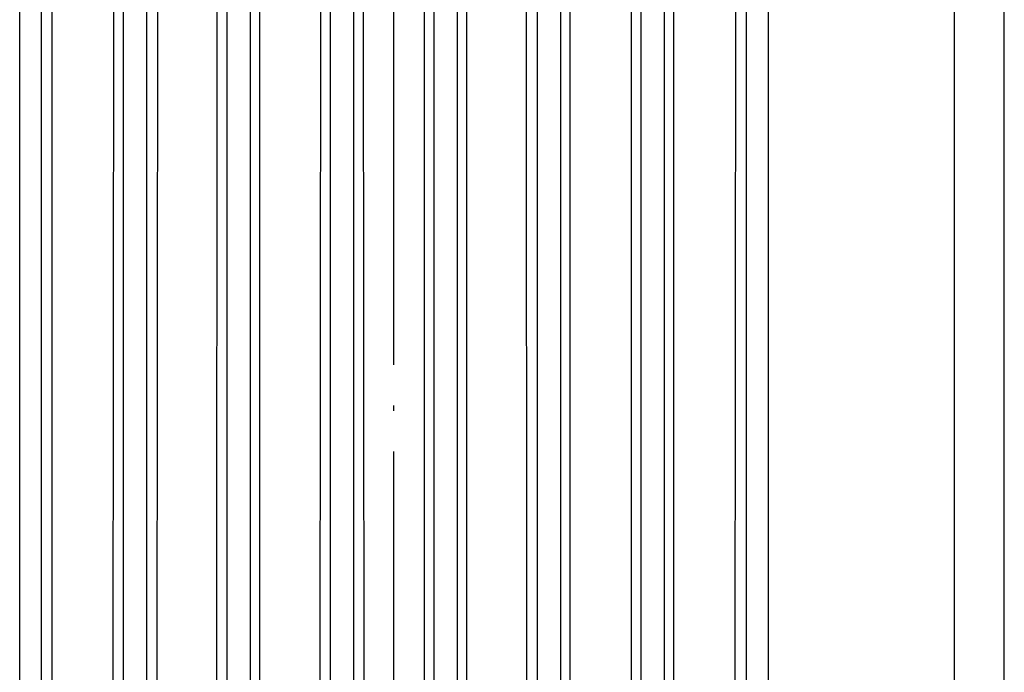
# Model space of a CAD drawing. Header units: millimetres. Extents: x 618 to 1482, y 17 to 575.
# Tile 72 of 90: x 982 to 1000, y 351 to 363. Entities that reach past the tile are written whole.
import ezdxf

# ---------------------------------------------------------------- set-up
doc = ezdxf.new("R2010")
doc.units = ezdxf.units.MM
doc.linetypes.add('DOT_CENTER', pattern=[14, 12, -1, 0, -1])
doc.layers.add('1', color=7, linetype='Continuous')

# ---------------------------------------------------------------- blocks, each defined once
blk = doc.blocks.new('cu_bee7s_cca__41', base_point=(1238.762, 264.915))
at = {"color": 7, "linetype": 'Continuous'}
for p, q in [((1332.032, 269.54), (1332.032, 582.54)), ((1333.251, 269.54), (1333.251, 582.54)), ((1309.088, 436.592), (1309.088, 493.209)), ((1327.453, 489.132), (1327.453, 436.592)), ((1309.622, 443.323), (1309.622, 487.316)), ((1309.876, 487.316), (1309.876, 443.323)), ((1326.623, 443.287), (1326.665, 487.316)), ((1326.919, 487.316), (1326.919, 443.323))]:
    blk.add_line(p, q, dxfattribs=at)
at = {"color": 124, "linetype": 'Continuous'}
for p, q in [((1311.36, 443.34), (1311.4, 487.291)), ((1311.638, 443.349), (1311.638, 487.291)), ((1312.203, 487.291), (1312.203, 443.349)), ((1312.441, 443.349), (1312.481, 487.278)), ((1313.9, 443.34), (1313.94, 487.291)), ((1314.178, 443.349), (1314.178, 487.291)), ((1314.743, 487.291), (1314.743, 443.349)), ((1314.981, 443.349), (1314.981, 487.291)), ((1316.44, 443.34), (1316.48, 487.291)), ((1316.718, 443.349), (1316.718, 487.291)), ((1317.283, 487.291), (1317.283, 443.349)), ((1317.561, 443.361), (1317.521, 487.291)), ((1319.02, 443.349), (1319.02, 487.291)), ((1319.258, 443.349), (1319.258, 487.291)), ((1319.823, 487.291), (1319.823, 443.349)), ((1320.061, 443.349), (1320.061, 487.291)), ((1321.56, 443.349), (1321.52, 487.278)), ((1321.798, 443.349), (1321.798, 487.291)), ((1322.363, 487.291), (1322.363, 443.349)), ((1322.601, 443.349), (1322.601, 487.291)), ((1324.1, 443.349), (1324.1, 487.291)), ((1324.338, 443.349), (1324.338, 487.291)), ((1324.903, 487.291), (1324.903, 443.349)), ((1325.141, 443.349), (1325.141, 487.291))]:
    blk.add_line(p, q, dxfattribs=at)
at = {"layer": '1', "color": 30, "linetype": 'DOT_CENTER'}
blk.add_line((1318.27, 433.417), (1318.27, 496.384), dxfattribs=at)
blk = doc.blocks.new('cu_ATCA-3671__43', base_point=(1219.889, 250.575))
blk.add_blockref('cu_bee7s_cca__41', (1238.762, 264.915))
blk = doc.blocks.new('FRONT1', base_point=(1393.512, 426.04))
blk.add_blockref('cu_ATCA-3671__43', (1219.889, 250.575))

msp = doc.modelspace()

# ---------------------------------------------------------------- block references
at = {"xscale": 0.75, "yscale": 0.75, "zscale": 0.75}
msp.add_blockref('FRONT1', (1045.134, 319.53), dxfattribs=at)

doc.saveas('drawing.dxf')
